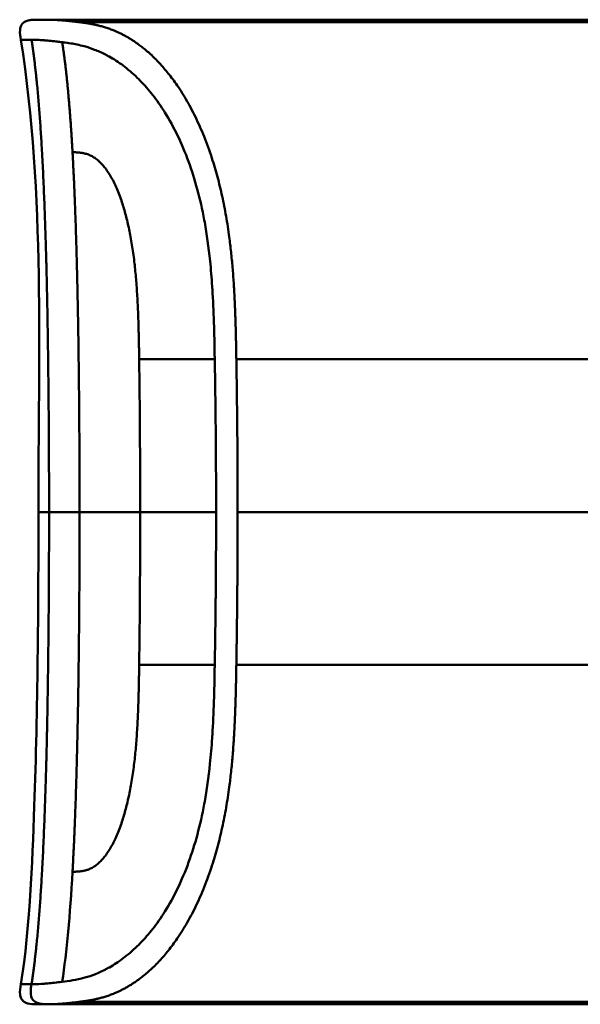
# Model space of a CAD drawing. Header units: millimetres. Extents: x 20 to 833, y 20 to 574.
# Tile 14 of 23: x 381 to 398, y 401 to 431. Entities that reach past the tile are written whole.
import ezdxf

# ---------------------------------------------------------------- set-up
doc = ezdxf.new("R2010")
doc.units = ezdxf.units.MM
doc.header["$LTSCALE"] = 2
doc.layers.add('Sichtbare Kanten(DIN)', color=7, linetype='Continuous', lineweight=50)
doc.layers.add('Sichtbare tangentiale Kanten(DIN)', color=7, linetype='Continuous', lineweight=50)

msp = doc.modelspace()

# ---------------------------------------------------------------- linework, layer by layer
at = {"layer": 'Sichtbare Kanten(DIN)'}
for p, q in [((393.442, 431.43), (382.264, 431.43)), ((393.442, 431.43), (412.932, 431.43)), ((394.615, 431.426), (394.934, 431.426)), ((394.934, 431.422), (394.934, 431.426)), ((395.196, 431.418), (395.196, 431.414)), ((395.489, 431.418), (396.114, 431.418)), ((395.489, 431.415), (395.489, 431.418)), ((396.114, 431.426), (396.394, 431.426)), ((396.114, 431.418), (396.114, 431.426)), ((396.114, 431.415), (396.114, 431.418)), ((396.114, 431.403), (396.114, 431.415)), ((396.394, 431.426), (396.394, 431.397)), ((396.913, 431.426), (398.4, 431.426)), ((396.913, 431.424), (396.913, 431.426)), ((398.123, 431.424), (396.913, 431.424)), ((397.06, 431.417), (398.123, 431.417)), ((397.06, 431.414), (397.06, 431.417)), ((398.123, 431.414), (397.06, 431.414)), ((398.123, 431.424), (398.123, 431.417)), ((398.123, 431.414), (398.123, 431.417)), ((398.123, 431.414), (398.123, 431.403)), ((398.4, 431.426), (398.4, 431.397)), ((395.022, 431.409), (395.022, 431.4)), ((396.394, 431.397), (395.429, 431.397)), ((396.114, 431.397), (396.114, 431.403)), ((396.927, 431.403), (398.123, 431.403)), ((396.927, 431.397), (396.927, 431.403)), ((398.4, 431.397), (396.927, 431.397)), ((398.123, 431.397), (398.123, 431.403)), ((382.263, 401.43), (382.264, 401.43)), ((383.215, 401.43), (382.27, 401.43)), ((412.932, 401.508), (383.215, 401.508)), ((383.215, 401.43), (383.215, 401.508)), ((393.442, 401.43), (383.215, 401.43)), ((393.442, 401.43), (412.932, 401.43)), ((394.816, 401.452), (394.818, 401.486)), ((395.658, 401.452), (394.816, 401.452)), ((394.818, 401.486), (395.66, 401.486)), ((395.66, 401.486), (395.658, 401.452)), ((395.658, 401.452), (395.658, 401.486)), ((395.868, 401.447), (395.87, 401.492)), ((397.44, 401.452), (395.868, 401.447)), ((395.87, 401.492), (397.442, 401.486)), ((397.44, 401.452), (397.44, 401.486)), ((397.442, 401.486), (397.44, 401.452))]:
    msp.add_line(p, q, dxfattribs=at)
for points, degree, knots in [([(381.42, 430.82), (381.404, 430.917), (381.387, 431.016), (381.397, 431.142), (381.402, 431.171), (381.415, 431.218), (381.422, 431.236), (381.44, 431.272), (381.451, 431.288), (381.476, 431.319), (381.491, 431.333), (381.538, 431.369), (381.575, 431.387), (381.651, 431.411), (381.69, 431.418), (381.768, 431.427), (381.808, 431.429), (381.852, 431.43), (381.857, 431.43), (381.866, 431.43), (381.871, 431.43), (381.879, 431.43), (381.883, 431.43), (381.889, 431.43), (381.892, 431.43), (381.901, 431.43), (381.903, 431.43), (381.913, 431.43), (381.912, 431.43), (381.918, 431.43), (381.921, 431.43), (381.93, 431.43), (381.932, 431.43), (381.938, 431.43), (381.938, 431.43), (381.941, 431.43), (381.941, 431.43), (381.941, 431.43), (381.941, 431.43), (381.942, 431.43), (381.942, 431.43), (381.942, 431.43), (381.942, 431.43), (381.942, 431.43), (381.942, 431.43), (381.942, 431.43), (381.942, 431.43), (381.942, 431.43)], 3, [0, 0, 0, 0, 0.0294977, 0.0294977, 0.0381619, 0.0381619, 0.0440713, 0.0440713, 0.0499905, 0.0499905, 0.0559122, 0.0559122, 0.0678949, 0.0678949, 0.0797343, 0.0797343, 0.0915274, 0.0915274, 0.0930013, 0.0930013, 0.0944832, 0.0944832, 0.0959796, 0.0959796, 0.0974664, 0.0974664, 0.1034692, 0.1034692, 0.1270507, 0.1270507, 0.1879011, 0.1879011, 0.2107211, 0.2107211, 0.2150009, 0.2150009, 0.2153689, 0.2153689, 0.2155531, 0.2155531, 0.2155992, 0.2155992, 0.2156456, 0.2156456, 0.2156571, 0.2156571, 0.2156688, 0.2156688, 0.2156688, 0.2156688]), ([(381.922, 431.43), (381.922, 431.43), (381.924, 431.43), (381.929, 431.43), (381.932, 431.43), (381.937, 431.43), (381.938, 431.43), (381.941, 431.43), (381.941, 431.43), (381.944, 431.43), (381.944, 431.43), (381.945, 431.43), (381.945, 431.43), (381.945, 431.43), (381.945, 431.43), (381.945, 431.43), (381.945, 431.43), (381.945, 431.43)], 3, [0.0356409, 0.0356409, 0.0356409, 0.0356409, 0.0964729, 0.0964729, 0.1925318, 0.1925318, 0.2285539, 0.2285539, 0.2555705, 0.2555705, 0.2606363, 0.2606363, 0.2608737, 0.2608737, 0.261052, 0.261052, 0.2610664, 0.2610664, 0.2610664, 0.2610664]), ([(381.942, 431.43), (381.99, 431.43), (381.95, 431.43), (382.127, 431.43), (382.156, 431.43), (382.195, 431.43), (382.203, 431.43), (382.229, 431.43), (382.231, 431.43), (382.238, 431.43), (382.239, 431.43), (382.24, 431.43), (382.241, 431.43), (382.241, 431.43), (382.241, 431.43), (382.242, 431.43), (382.242, 431.43), (382.242, 431.43)], 3, [0, 0, 0, 0, 0.4074489, 0.4074489, 0.5322967, 0.5322967, 0.5636556, 0.5636556, 0.5676213, 0.5676213, 0.5681208, 0.5681208, 0.5682446, 0.5682446, 0.5683062, 0.5683062, 0.5683445, 0.5683445, 0.5683445, 0.5683445]), ([(382.129, 431.43), (382.132, 431.43), (382.142, 431.43), (382.16, 431.43), (382.183, 431.43), (382.21, 431.43), (382.234, 431.43), (382.251, 431.43), (382.261, 431.43), (382.264, 431.43)], 5, [5.269527, 5.269527, 5.269527, 5.269527, 5.269527, 5.269527, 5.666285, 6.463001, 7.259718, 8.056434, 8.413102, 8.413102, 8.413102, 8.413102, 8.413102, 8.413102]), ([(382.264, 431.43), (382.264, 431.43), (382.262, 431.43), (382.258, 431.43), (382.253, 431.43), (382.249, 431.43), (382.245, 431.43), (382.242, 431.43)], 5, [0, 0, 0, 0, 0, 0, 0.00005315, 0.00605576, 0.01942274, 0.01942274, 0.01942274, 0.01942274, 0.01942274, 0.01942274]), ([(395.196, 431.418), (395.099, 431.42), (395.003, 431.421), (394.809, 431.424), (394.712, 431.425), (394.615, 431.426)], 3, [-0.1052572, -0.1052572, -0.1052572, -0.1052572, -0.0526291, -0.0526291, -0.000001, -0.000001, -0.000001, -0.000001]), ([(395.429, 431.397), (395.354, 431.397), (395.278, 431.398), (395.206, 431.398), (395.133, 431.399), (395.062, 431.399), (395, 431.4), (394.946, 431.401), (394.899, 431.402), (394.862, 431.403), (394.82, 431.404), (394.793, 431.405), (394.778, 431.407), (394.77, 431.408), (394.766, 431.408), (394.765, 431.409), (394.765, 431.41), (394.768, 431.411), (394.795, 431.412), (394.817, 431.414), (394.852, 431.414), (394.9, 431.415), (394.937, 431.416), (394.98, 431.416), (395.029, 431.417), (395.081, 431.417), (395.137, 431.418), (395.196, 431.418)], 3, [0, 0, 0, 0, 0.0225711, 0.0225711, 0.0225711, 0.0454923, 0.0454923, 0.0454923, 0.0656128, 0.0656128, 0.0656128, 0.088775, 0.088775, 0.088775, 0.1028625, 0.1028625, 0.1028625, 0.1164275, 0.1164275, 0.1164275, 0.1276054, 0.1276054, 0.1276054, 0.1362092, 0.1362092, 0.1362092, 0.1454311, 0.1454311, 0.1454311, 0.1454311]), ([(394.934, 431.426), (395.027, 431.425), (395.119, 431.424), (395.304, 431.421), (395.397, 431.42), (395.489, 431.418)], 3, [-0.1005752, -0.1005752, -0.1005752, -0.1005752, -0.0502881, -0.0502881, -0.000001, -0.000001, -0.000001, -0.000001]), ([(381.42, 402.04), (381.699, 403.833), (381.766, 405.654), (381.934, 410.453), (381.954, 413.442), (381.954, 416.43)], 3, [0, 0, 0, 0, 0.544198, 0.544198, 1.440627, 1.440627, 1.440627, 1.440627]), ([(382.256, 401.43), (382.187, 401.43), (382.118, 401.43), (382.023, 401.43), (381.997, 401.43), (381.963, 401.43), (381.954, 401.43), (381.943, 401.43), (381.94, 401.43), (381.937, 401.43), (381.937, 401.43), (381.936, 401.43), (381.936, 401.43), (381.935, 401.43), (381.935, 401.43), (381.935, 401.43), (381.935, 401.43), (381.934, 401.43), (381.934, 401.43), (381.933, 401.43), (381.933, 401.43), (381.932, 401.43), (381.931, 401.43), (381.93, 401.43), (381.93, 401.43), (381.928, 401.43), (381.927, 401.43), (381.923, 401.43), (381.92, 401.43), (381.907, 401.43), (381.897, 401.43), (381.801, 401.43), (381.714, 401.433), (381.591, 401.467), (381.55, 401.484), (381.498, 401.521), (381.483, 401.535), (381.455, 401.567), (381.443, 401.585), (381.413, 401.641), (381.402, 401.683), (381.384, 401.83), (381.403, 401.937), (381.42, 402.04)], 3, [6.452815, 6.452815, 6.452815, 6.452815, 11.276396, 11.276396, 13.088131, 13.088131, 13.692043, 13.692043, 13.893347, 13.893347, 13.943673, 13.943673, 13.968836, 13.968836, 13.975126, 13.975126, 13.978272, 13.978272, 13.979847, 13.979847, 13.980658, 13.980658, 13.980857, 13.980857, 13.981056, 13.981056, 13.981451, 13.981451, 13.982238, 13.982238, 13.985384, 13.985384, 14.010906, 14.010906, 14.023723, 14.023723, 14.030058, 14.030058, 14.036391, 14.036391, 14.049147, 14.049147, 14.080709, 14.080709, 14.080709, 14.080709]), ([(382.263, 401.43), (382.262, 401.43), (382.261, 401.43), (382.258, 401.43), (382.256, 401.43), (382.253, 401.43), (382.251, 401.43), (382.247, 401.43), (382.245, 401.43), (382.238, 401.43), (382.235, 401.43), (382.23, 401.43), (382.229, 401.43), (382.228, 401.43), (382.228, 401.43), (382.228, 401.43)], 3, [0, 0, 0, 0, 0.000404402, 0.000404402, 0.000854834, 0.000854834, 0.001462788, 0.001462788, 0.002449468, 0.002449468, 0.004271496, 0.004271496, 0.005378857, 0.005378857, 0.005675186, 0.005675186, 0.005675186, 0.005675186])]:
    msp.add_open_spline(points, degree=degree, knots=knots, dxfattribs=at)
for points, weights, knots in [([(396.114, 431.415), (395.896, 431.415), (395.679, 431.415), (395.461, 431.415), (395.427, 431.415), (395.394, 431.415), (395.363, 431.415), (395.328, 431.415), (395.296, 431.415), (395.266, 431.415), (395.232, 431.414), (395.201, 431.414), (395.174, 431.414), (395.145, 431.414), (395.119, 431.413), (395.098, 431.413), (395.071, 431.413), (395.051, 431.412), (395.038, 431.411), (395.027, 431.411), (395.022, 431.41), (395.022, 431.409)], [1, 1, 1, 1, 0.99849745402, 0.99849745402, 1, 0.998977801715, 0.998977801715, 1, 0.999210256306, 0.999210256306, 1, 0.999393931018, 0.999393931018, 1, 0.999355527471, 0.999355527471, 1, 0.999661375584, 0.999661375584, 1], [0, 0, 0, 0, 0.0652493, 0.0652493, 0.0652493, 0.0751466, 0.0751466, 0.0751466, 0.0849511, 0.0849511, 0.0849511, 0.0950243, 0.0950243, 0.0950243, 0.1051429, 0.1051429, 0.1051429, 0.1194039, 0.1194039, 0.1194039, 0.1309839, 0.1309839, 0.1309839, 0.1309839]), ([(395.022, 431.409), (395.022, 431.408), (395.032, 431.407), (395.053, 431.407), (395.064, 431.406), (395.078, 431.406), (395.095, 431.405), (395.112, 431.405), (395.132, 431.405), (395.154, 431.404), (395.175, 431.404), (395.199, 431.404), (395.224, 431.403), (395.248, 431.403), (395.273, 431.403), (395.301, 431.403), (395.349, 431.403), (395.403, 431.403), (395.461, 431.403), (395.679, 431.403), (395.896, 431.403), (396.114, 431.403)], [1, 0.99534372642, 0.99534372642, 1, 0.998494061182, 0.998494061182, 1, 0.998460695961, 0.998460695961, 1, 0.998657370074, 0.998657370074, 1, 0.998874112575, 0.998874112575, 1, 0.996743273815, 0.996743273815, 1, 1, 1, 1], [0, 0, 0, 0, 0.0167499, 0.0167499, 0.0167499, 0.0259531, 0.0259531, 0.0259531, 0.0351695, 0.0351695, 0.0351695, 0.0438009, 0.0438009, 0.0438009, 0.0518097, 0.0518097, 0.0518097, 0.065886, 0.065886, 0.065886, 0.1311352, 0.1311352, 0.1311352, 0.1311352])]:
    msp.add_rational_spline(points, weights, degree=3, knots=knots, dxfattribs=at)
for points in [[(381.42, 430.82), (381.42, 430.82), (381.42, 430.82), (381.42, 430.82)], [(381.954, 416.43), (381.954, 421.23), (382.158, 426.077), (381.42, 430.82)]]:
    msp.add_open_spline(points, degree=3, dxfattribs=at)
at = {"layer": 'Sichtbare tangentiale Kanten(DIN)'}
for p, q in [((412.932, 431.353), (383.215, 431.353)), ((385.022, 421.088), (385.021, 421.097)), ((387.323, 421.088), (385.022, 421.088)), ((412.932, 421.088), (387.98, 421.088)), ((388.02, 416.43), (407.989, 416.43)), ((385.022, 411.772), (385.021, 411.764)), ((387.323, 411.772), (385.022, 411.772)), ((412.932, 411.772), (387.98, 411.772)), ((381.742, 402.04), (381.743, 402.04))]:
    msp.add_line(p, q, dxfattribs=at)
for centre, major_axis, start_param, end_param in [((384.745, 415.87), (0.016, 10.727), 4.764655, 5.220371), ((384.745, 416.99), (0.016, -10.727), 1.062815, 1.518592)]:
    msp.add_ellipse(centre, major_axis=major_axis, ratio=0.028644, start_param=start_param, end_param=end_param, dxfattribs=at)
for points, degree, knots in [([(383.215, 431.353), (383.215, 431.353), (383.208, 431.354), (383.168, 431.358), (383.098, 431.367), (383.001, 431.379), (382.88, 431.391), (382.75, 431.405), (382.63, 431.414), (382.522, 431.422), (382.424, 431.427), (382.355, 431.429), (382.308, 431.43), (382.278, 431.43), (382.264, 431.43)], 5, [0, 0, 0, 0, 0, 0, 0.0000789, 0.0138137, 0.0766896, 0.1395656, 0.2024415, 0.2653174, 0.3281933, 0.3910693, 0.4539452, 0.516768, 0.516768, 0.516768, 0.516768, 0.516768, 0.516768]), ([(387.98, 421.088), (387.98, 421.092), (387.973, 421.53), (387.956, 422.403), (387.91, 423.728), (387.742, 425.502), (387.206, 427.608), (386.385, 429.289), (385.469, 430.396), (384.579, 431.018), (383.964, 431.231), (383.566, 431.307), (383.327, 431.339), (383.215, 431.353)], 5, [0, 0, 0, 0, 0, 0, 0.002102, 0.219803, 0.437505, 0.655206, 0.872907, 1.090608, 1.308309, 1.52601, 1.743633, 1.743633, 1.743633, 1.743633, 1.743633, 1.743633]), ([(381.42, 430.82), (381.42, 430.82), (381.42, 430.82), (381.421, 430.82), (381.421, 430.82), (381.421, 430.82), (381.421, 430.82), (381.423, 430.82), (381.426, 430.82), (381.43, 430.82), (381.435, 430.82), (381.442, 430.82), (381.452, 430.82), (381.462, 430.82), (381.475, 430.82), (381.49, 430.82), (381.496, 430.819), (381.503, 430.819), (381.51, 430.819), (381.522, 430.819), (381.535, 430.819), (381.549, 430.82), (381.573, 430.82), (381.6, 430.82), (381.633, 430.82), (381.665, 430.82), (381.701, 430.82), (381.741, 430.82), (381.743, 430.82), (381.743, 430.82), (381.743, 430.82)], 3, [0.1681613, 0.1681613, 0.1681613, 0.1681613, 0.2202767, 0.2202767, 0.2202767, 0.2309529, 0.2309529, 0.2309529, 0.3302295, 0.3302295, 0.3302295, 0.4395805, 0.4395805, 0.4395805, 0.5485418, 0.5485418, 0.5485418, 0.5906345, 0.5906345, 0.5906345, 0.6580998, 0.6580998, 0.6580998, 0.7689055, 0.7689055, 0.7689055, 0.8770848, 0.8770848, 0.8770848, 0.8799746, 0.8799746, 0.8799746, 0.8799746]), ([(381.743, 430.82), (381.746, 430.82), (381.748, 430.82), (381.75, 430.82), (381.774, 430.82), (381.8, 430.82), (381.828, 430.819), (381.855, 430.818), (381.884, 430.817), (381.915, 430.816), (381.947, 430.814), (381.979, 430.813), (382.014, 430.811), (382.027, 430.81), (382.04, 430.809), (382.054, 430.808), (382.076, 430.806), (382.099, 430.805), (382.124, 430.803), (382.162, 430.8), (382.203, 430.796), (382.245, 430.793), (382.287, 430.789), (382.331, 430.784), (382.378, 430.779), (382.424, 430.774), (382.472, 430.769), (382.522, 430.763), (382.572, 430.758), (382.624, 430.751), (382.678, 430.744)], 3, [0, 0, 0, 0, 0.005938, 0.005938, 0.005938, 0.068767, 0.068767, 0.068767, 0.1314145, 0.1314145, 0.1314145, 0.1940469, 0.1940469, 0.1940469, 0.2177013, 0.2177013, 0.2177013, 0.256742, 0.256742, 0.256742, 0.3195011, 0.3195011, 0.3195011, 0.3822317, 0.3822317, 0.3822317, 0.4449585, 0.4449585, 0.4449585, 0.5075707, 0.5075707, 0.5075707, 0.5075707]), ([(382.678, 430.744), (382.69, 430.743), (382.702, 430.741), (382.714, 430.74), (382.787, 430.73), (382.863, 430.72), (382.941, 430.708), (383.066, 430.688), (383.2, 430.662), (383.348, 430.621), (383.45, 430.594), (383.557, 430.559), (383.665, 430.517), (383.774, 430.476), (383.882, 430.427), (383.995, 430.369), (384.032, 430.35), (384.07, 430.33), (384.11, 430.308), (384.247, 430.23), (384.39, 430.138), (384.532, 430.031), (384.674, 429.925), (384.815, 429.805), (384.96, 429.664), (385.087, 429.541), (385.216, 429.4), (385.343, 429.247), (385.47, 429.093), (385.592, 428.928), (385.712, 428.747), (385.742, 428.7), (385.773, 428.653), (385.804, 428.603), (385.939, 428.388), (386.069, 428.153), (386.19, 427.903), (386.311, 427.653), (386.424, 427.386), (386.526, 427.107), (386.624, 426.838), (386.713, 426.556), (386.792, 426.262), (386.872, 425.967), (386.942, 425.657), (387.004, 425.323), (387.008, 425.3), (387.012, 425.277), (387.016, 425.257), (387.082, 424.892), (387.137, 424.498), (387.181, 424.074), (387.207, 423.814), (387.228, 423.568), (387.245, 423.306), (387.247, 423.275), (387.249, 423.246), (387.251, 423.218), (387.271, 422.89), (387.286, 422.553), (387.297, 422.2), (387.309, 421.848), (387.314, 421.584), (387.323, 421.088)], 3, [0, 0, 0, 0, 0.013527, 0.013527, 0.013527, 0.095792, 0.095792, 0.095792, 0.227559, 0.227559, 0.227559, 0.318199, 0.318199, 0.318199, 0.408838, 0.408838, 0.408838, 0.438587, 0.438587, 0.438587, 0.543091, 0.543091, 0.543091, 0.647595, 0.647595, 0.647595, 0.739004, 0.739004, 0.739004, 0.830413, 0.830413, 0.830413, 0.853725, 0.853725, 0.853725, 0.956085, 0.956085, 0.956085, 1.058446, 1.058446, 1.058446, 1.157356, 1.157356, 1.157356, 1.256266, 1.256266, 1.256266, 1.263312, 1.263312, 1.263312, 1.386941, 1.386941, 1.386941, 1.462444, 1.462444, 1.462444, 1.471505, 1.471505, 1.471505, 1.578132, 1.578132, 1.578132, 1.68476, 1.68476, 1.68476, 1.68476]), ([(385.021, 421.097), (385.014, 421.632), (384.991, 422.995), (384.888, 424.534), (384.506, 426.341), (383.881, 427.211), (383.438, 427.389), (383.131, 427.384), (382.992, 427.396)], 5, [0, 0, 0, 0, 0, 0, 0.2492, 0.4992, 0.7492, 0.9992, 0.9992, 0.9992, 0.9992, 0.9992, 0.9992]), ([(387.363, 416.43), (387.363, 416.625), (387.363, 416.818), (387.363, 417.011), (387.361, 417.976), (387.353, 418.942), (387.341, 419.915), (387.338, 420.11), (387.335, 420.302), (387.333, 420.489), (387.33, 420.675), (387.327, 420.867), (387.323, 421.067), (387.323, 421.074), (387.323, 421.081), (387.323, 421.088)], 3, [0, 0, 0, 0, 0.0579521, 0.0579521, 0.0579521, 0.3477131, 0.3477131, 0.3477131, 0.4058533, 0.4058533, 0.4058533, 0.4636935, 0.4636935, 0.4636935, 0.4658128, 0.4658128, 0.4658128, 0.4658128]), ([(388.02, 416.43), (388.02, 416.624), (388.019, 416.818), (388.019, 417.013), (388.018, 417.207), (388.018, 417.401), (388.017, 417.595), (388.016, 417.789), (388.015, 417.983), (388.014, 418.177), (388.013, 418.371), (388.011, 418.565), (388.01, 418.759), (388.008, 418.953), (388.006, 419.147), (388.004, 419.341), (388.002, 419.535), (388, 419.729), (387.997, 419.923), (387.995, 420.118), (387.992, 420.313), (387.989, 420.507), (387.986, 420.702), (387.983, 420.895), (387.98, 421.088)], 3, [0.000019, 0.000019, 0.000019, 0.000019, 0.0581611, 0.0581611, 0.0581611, 0.1162844, 0.1162844, 0.1162844, 0.1744076, 0.1744076, 0.1744076, 0.2325309, 0.2325309, 0.2325309, 0.2906542, 0.2906542, 0.2906542, 0.3487774, 0.3487774, 0.3487774, 0.4069007, 0.4069007, 0.4069007, 0.4650424, 0.4650424, 0.4650424, 0.4650424]), ([(382.278, 416.43), (382.123, 416.43), (382.034, 416.43), (381.989, 416.43), (381.961, 416.43), (381.954, 416.43), (381.954, 416.43)], 3, [0, 0, 0, 0, 0.4403832, 0.4403832, 0.4403832, 0.7212637, 0.7212637, 0.7212637, 0.7212637]), ([(385.053, 416.43), (385.257, 416.43), (385.412, 416.43), (385.607, 416.43), (385.803, 416.43), (386.005, 416.43), (386.208, 416.43), (386.259, 416.43), (386.31, 416.43), (386.36, 416.43), (386.513, 416.43), (386.665, 416.43), (386.812, 416.43), (386.837, 416.43), (386.861, 416.43), (386.886, 416.43), (386.91, 416.43), (386.934, 416.43), (386.958, 416.43), (387.078, 416.43), (387.194, 416.43), (387.301, 416.43), (387.323, 416.43), (387.344, 416.43), (387.363, 416.43)], 3, [0, 0, 0, 0, 0.1300988, 0.1300988, 0.1300988, 0.2601975, 0.2601975, 0.2601975, 0.2927222, 0.2927222, 0.2927222, 0.3902963, 0.3902963, 0.3902963, 0.4065586, 0.4065586, 0.4065586, 0.422821, 0.422821, 0.422821, 0.5041327, 0.5041327, 0.5041327, 0.5203951, 0.5203951, 0.5203951, 0.5203951]), ([(387.98, 411.772), (387.98, 411.772), (387.982, 411.888), (387.986, 412.12), (387.991, 412.468), (387.997, 412.94), (388.005, 413.518), (388.01, 414.102), (388.014, 414.682), (388.017, 415.266), (388.019, 415.732), (388.019, 416.081), (388.02, 416.314), (388.02, 416.43)], 5, [0, 0, 0, 0, 0, 0, 0.00002, 0.0581515, 0.116283, 0.1744144, 0.2325459, 0.2906774, 0.3488089, 0.4069404, 0.465034, 0.465034, 0.465034, 0.465034, 0.465034, 0.465034]), ([(382.678, 402.116), (382.879, 402.141), (383.109, 402.171), (383.363, 402.242), (383.575, 402.301), (383.805, 402.387), (384.051, 402.519), (384.071, 402.531), (384.092, 402.542), (384.114, 402.554), (384.251, 402.632), (384.394, 402.725), (384.535, 402.831), (384.676, 402.937), (384.817, 403.057), (384.961, 403.198), (385.088, 403.321), (385.217, 403.461), (385.344, 403.614), (385.47, 403.768), (385.592, 403.933), (385.712, 404.114), (385.743, 404.161), (385.775, 404.21), (385.806, 404.26), (385.941, 404.475), (386.07, 404.71), (386.191, 404.96), (386.312, 405.21), (386.425, 405.477), (386.527, 405.756), (386.625, 406.025), (386.714, 406.306), (386.793, 406.6), (386.872, 406.895), (386.942, 407.204), (387.004, 407.537), (387.008, 407.561), (387.013, 407.584), (387.017, 407.606), (387.08, 407.96), (387.135, 408.344), (387.178, 408.756), (387.205, 409.022), (387.226, 409.275), (387.244, 409.543), (387.247, 409.579), (387.249, 409.612), (387.251, 409.644), (387.271, 409.972), (387.286, 410.309), (387.297, 410.661), (387.309, 411.013), (387.314, 411.276), (387.323, 411.772)], 3, [0, 0, 0, 0, 0.230762, 0.230762, 0.230762, 0.423227, 0.423227, 0.423227, 0.439515, 0.439515, 0.439515, 0.543734, 0.543734, 0.543734, 0.647952, 0.647952, 0.647952, 0.739173, 0.739173, 0.739173, 0.830393, 0.830393, 0.830393, 0.854195, 0.854195, 0.854195, 0.956483, 0.956483, 0.956483, 1.058772, 1.058772, 1.058772, 1.157514, 1.157514, 1.157514, 1.256255, 1.256255, 1.256255, 1.263482, 1.263482, 1.263482, 1.383867, 1.383867, 1.383867, 1.461303, 1.461303, 1.461303, 1.471606, 1.471606, 1.471606, 1.578168, 1.578168, 1.578168, 1.684731, 1.684731, 1.684731, 1.684731]), ([(385.021, 411.764), (385.014, 411.239), (384.991, 409.858), (384.887, 408.328), (384.508, 406.519), (383.879, 405.648), (383.439, 405.472), (383.181, 405.481), (382.992, 405.464)], 5, [0, 0, 0, 0, 0, 0, 0.2491944, 0.4991944, 0.7491944, 0.9991944, 0.9991944, 0.9991944, 0.9991944, 0.9991944, 0.9991944]), ([(383.215, 401.508), (383.215, 401.508), (383.329, 401.522), (383.574, 401.554), (383.976, 401.631), (384.581, 401.845), (385.47, 402.464), (386.388, 403.576), (387.207, 405.256), (387.743, 407.36), (387.91, 409.135), (387.956, 410.457), (387.973, 411.33), (387.98, 411.768), (387.98, 411.772)], 5, [0, 0, 0, 0, 0, 0, 0.000234, 0.217926, 0.435619, 0.653311, 0.871004, 1.088696, 1.306388, 1.524081, 1.741773, 1.743874, 1.743874, 1.743874, 1.743874, 1.743874, 1.743874]), ([(381.42, 402.04), (381.42, 402.04), (381.42, 402.04), (381.421, 402.04), (381.421, 402.04), (381.421, 402.04), (381.421, 402.04), (381.423, 402.04), (381.426, 402.04), (381.43, 402.04), (381.435, 402.041), (381.442, 402.041), (381.452, 402.041), (381.462, 402.041), (381.475, 402.041), (381.49, 402.041), (381.495, 402.041), (381.5, 402.041), (381.505, 402.041), (381.518, 402.041), (381.532, 402.041), (381.549, 402.041), (381.573, 402.041), (381.6, 402.041), (381.632, 402.041), (381.664, 402.04), (381.701, 402.04), (381.742, 402.04)], 3, [0.1680898, 0.1680898, 0.1680898, 0.1680898, 0.2201433, 0.2201433, 0.2201433, 0.2290985, 0.2290985, 0.2290985, 0.3299892, 0.3299892, 0.3299892, 0.4391613, 0.4391613, 0.4391613, 0.5480388, 0.5480388, 0.5480388, 0.5800984, 0.5800984, 0.5800984, 0.6576871, 0.6576871, 0.6576871, 0.7681813, 0.7681813, 0.7681813, 0.8792555, 0.8792555, 0.8792555, 0.8792555]), ([(382.256, 401.43), (381.993, 401.43), (381.782, 401.48), (381.731, 401.667), (381.704, 401.768), (381.721, 401.898), (381.742, 402.04)], 3, [0, 0, 0, 0, 0.650419, 0.650419, 0.650419, 1, 1, 1, 1]), ([(381.743, 402.04), (381.745, 402.04), (381.747, 402.04), (381.749, 402.04), (381.776, 402.04), (381.807, 402.041), (381.837, 402.042), (381.915, 402.044), (382.012, 402.049), (382.124, 402.057), (382.133, 402.058), (382.143, 402.059), (382.153, 402.06), (382.183, 402.062), (382.213, 402.065), (382.245, 402.068), (382.371, 402.079), (382.515, 402.096), (382.678, 402.116)], 3, [0, 0, 0, 0, 0.0053162, 0.0053162, 0.0053162, 0.0755048, 0.0755048, 0.0755048, 0.2568405, 0.2568405, 0.2568405, 0.2725259, 0.2725259, 0.2725259, 0.3194664, 0.3194664, 0.3194664, 0.5075707, 0.5075707, 0.5075707, 0.5075707]), ([(382.264, 401.43), (382.286, 401.43), (382.314, 401.43), (382.367, 401.431), (382.396, 401.432), (382.458, 401.435), (382.49, 401.437), (382.559, 401.441), (382.595, 401.444), (382.671, 401.449), (382.711, 401.453), (382.794, 401.46), (382.837, 401.465), (382.928, 401.474), (382.976, 401.479), (383.075, 401.49), (383.126, 401.497), (383.192, 401.505), (383.203, 401.506), (383.215, 401.508)], 3, [0, 0, 0, 0, 0.0622178, 0.0622178, 0.1250937, 0.1250937, 0.1879696, 0.1879696, 0.2508455, 0.2508455, 0.3137214, 0.3137214, 0.3765973, 0.3765973, 0.4394731, 0.4394731, 0.502349, 0.502349, 0.5158954, 0.5158954, 0.5158954, 0.5158954])]:
    msp.add_open_spline(points, degree=degree, knots=knots, dxfattribs=at)
for points, degree in [([(382.278, 416.43), (382.278, 419.905), (382.241, 423.38), (382.166, 426.53), (382.022, 429.031), (381.743, 430.82)], 5), ([(382.992, 427.396), (382.948, 428.18), (382.896, 428.914), (382.834, 429.589), (382.763, 430.2), (382.678, 430.744)], 5), ([(382.992, 427.396), (383.093, 425.602), (383.154, 423.526), (383.189, 421.233), (383.207, 418.832), (383.207, 416.43)], 5), ([(382.278, 416.43), (382.278, 412.955), (382.241, 409.48), (382.166, 406.33), (382.022, 403.83), (381.743, 402.04)], 5), ([(383.207, 416.43), (382.787, 416.43), (382.482, 416.43), (382.278, 416.43)], 3), ([(382.992, 405.464), (383.093, 407.258), (383.154, 409.335), (383.189, 411.627), (383.207, 414.029), (383.207, 416.43)], 5), ([(383.207, 416.43), (383.633, 416.43), (384.249, 416.43), (385.053, 416.43)], 3), ([(382.992, 405.464), (382.918, 404.151), (382.819, 403.022), (382.678, 402.116)], 3)]:
    msp.add_open_spline(points, degree=degree, dxfattribs=at)
msp.add_rational_spline([(387.363, 416.43), (387.363, 416.333), (387.363, 416.237), (387.363, 416.14), (387.363, 416.043), (387.363, 415.947), (387.363, 415.851), (387.361, 415.078), (387.356, 414.305), (387.348, 413.533), (387.346, 413.347), (387.343, 413.154), (387.341, 412.953), (387.338, 412.749), (387.335, 412.556), (387.333, 412.372), (387.33, 412.188), (387.327, 411.996), (387.323, 411.793), (387.323, 411.786), (387.323, 411.779), (387.323, 411.772)], [1, 1, 1, 1, 1.00008958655, 1.00008958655, 1, 1, 1, 1, 1.00223380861, 1.00223380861, 1, 1.00382742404, 1.00382742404, 1, 1.00355055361, 1.00355055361, 1, 1, 1, 1], degree=3, knots=[0, 0, 0, 0, 0.0289474, 0.0289474, 0.0289474, 0.0578949, 0.0578949, 0.0578949, 0.2897354, 0.2897354, 0.2897354, 0.347694, 0.347694, 0.347694, 0.4058538, 0.4058538, 0.4058538, 0.4636922, 0.4636922, 0.4636922, 0.4658129, 0.4658129, 0.4658129, 0.4658129], dxfattribs=at)

doc.saveas('drawing.dxf')
